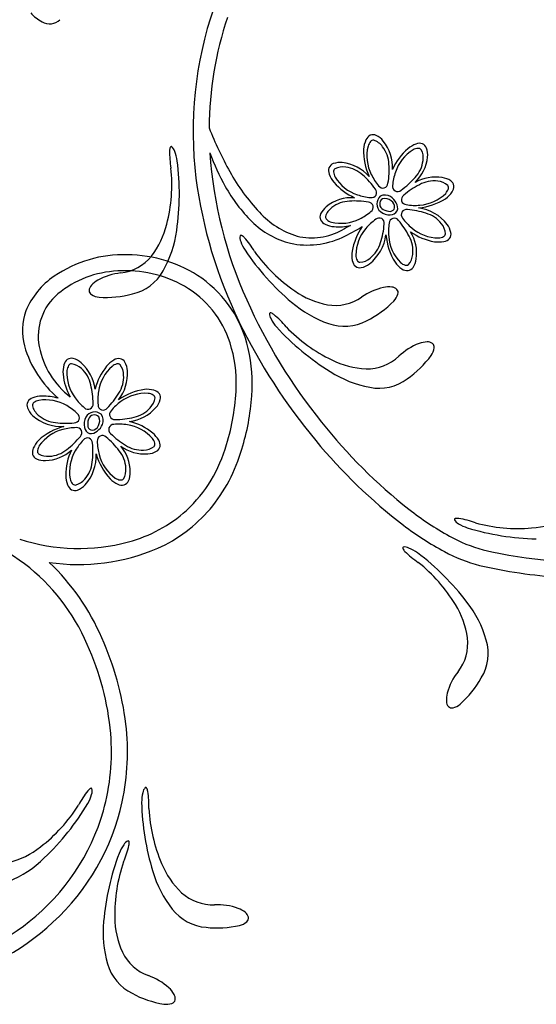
# Model space of a CAD drawing. Extents: x -4 to 4, y -4.07 to 4.07.
# Tile 10 of 40: x 0.13 to 0.87, y -4.03 to -2.62. Entities that reach past the tile are written whole.
import ezdxf

# ---------------------------------------------------------------- set-up
doc = ezdxf.new("R2010")
doc.units = 0

msp = doc.modelspace()

# ---------------------------------------------------------------- linework, layer by layer
at = {"color": 7, "linetype": 'CONTINUOUS'}
for centre, radius, start, end in [((0.915974, -2.777707), 0.542019, 160.929435, 187.142625), ((0.183601, -2.570623), 0.056421, 220.838932, 242.078197), ((0.911185, -2.776298), 0.514141, 161.602817, 179.608122), ((0.167951, -2.602012), 0.021376, 239.745958, 314.006726), ((0.858642, -2.593118), 0.495319, 201.267578, 209.317074), ((0.634838, -2.795595), 0.01381, 117.669413, 156.822234), ((0.632445, -2.79284), 0.010294, 64.04891, 112.990626), ((0.623865, -2.810653), 0.030066, 39.242807, 64.202085), ((0.342488, -2.80114), 0.001456, 74.694444, 165.605784), ((0.335489, -2.80989), 0.012554, 15.782849, 53.973746), ((0.658816, -2.806918), 0.040321, 155.440192, 174.647624), ((0.599998, -2.829281), 0.060338, 356.984241, 398.604562), ((0.708112, -2.83373), 0.040322, 110.439687, 129.646891), ((0.699165, -2.808768), 0.013811, 72.671011, 111.823164), ((0.699421, -2.805128), 0.010294, 19.048336, 67.990709), ((0.472004, -2.806787), 0.13187, 179.549301, 190.33311), ((0.35379, -2.805759), 0.013652, 158.605816, 179.963231), ((0.292713, -2.828943), 0.059279, 8.638028, 22.272753), ((0.713796, -2.691771), 0.336761, 200.325161, 209.350765), ((1.012436, -2.766528), 0.615881, 183.930406, 204.264098), ((0.709163, -2.805192), 0.090516, 178.711684, 204.518992), ((0.737608, -2.866846), 0.084656, 130.717517, 156.030943), ((0.680759, -2.811656), 0.030065, 354.24211, 379.202067), ((-0.01048, -2.866931), 0.364826, 351.584459, 367.384702), ((0.578625, -2.83389), 0.010293, 109.046228, 157.98882), ((0.585154, -2.852553), 0.030066, 84.242142, 109.200741), ((0.581303, -2.882997), 0.060748, 41.486061, 83.508873), ((0.651998, -2.808427), 0.059005, 313.68512, 353.924023), ((0.112087, -2.853749), 0.231362, 345.654472, 365.78191), ((0.675883, -2.698726), 0.284268, 208.793892, 223.345995), ((0.582265, -2.834146), 0.01381, 162.669645, 201.822466), ((0.60723, -2.825197), 0.040325, 200.440275, 219.646568), ((1.036153, -2.759638), 0.663519, 187.400525, 206.018861), ((0.640339, -2.795708), 0.084648, 220.716576, 246.032492), ((0.722245, -2.903732), 0.060335, 80.909269, 119.261956), ((0.727474, -2.873908), 0.030063, 56.809159, 81.76889), ((0.738319, -2.857379), 0.010293, 8.020834, 56.964302), ((0.734724, -2.856747), 0.013811, 324.18853, 363.33957), ((0.611918, -2.751258), 0.218811, 208.849198, 225.414523), ((0.649685, -2.884535), 0.015284, 58.767816, 116.707108), ((0.712662, -2.84203), 0.040325, 306.366763, 325.572374), ((0.602779, -2.933311), 0.060336, 86.983605, 128.6057), ((0.652501, -2.881878), 0.014653, 131.370822, 229.951557), ((0.650669, -2.882068), 0.008771, 122.656242, 244.365923), ((0.649308, -2.888331), 0.014058, 50.126475, 103.880517), ((0.64513, -2.890724), 0.022948, 26.665886, 57.054743), ((0.653142, -2.886244), 0.010126, 353.486523, 419.242356), ((0.654399, -2.887782), 0.013431, 341.045993, 393.210636), ((0.686582, -2.791863), 0.096582, 276.680968, 301.171564), ((0.558768, -2.812097), 0.121299, 222.373883, 253.009498), ((0.566337, -2.900865), 0.010293, 154.048144, 202.991393), ((0.58415, -2.909445), 0.030065, 129.241666, 154.201397), ((0.656316, -2.876632), 0.021129, 231.186572, 272.407027), ((0.657266, -2.871247), 0.021419, 240.976276, 270.70376), ((0.657319, -2.886396), 0.011347, 269.412624, 329.564162), ((0.656883, -2.88628), 0.006417, 275.781354, 350.012258), ((0.689177, -2.950176), 0.062982, 38.045848, 82.114235), ((0.220055, -2.883404), 0.11943, 321.987741, 346.604305), ((0.542998, -2.822294), 0.119841, 225.041676, 255.873116), ((0.569093, -2.898472), 0.013811, 207.669385, 246.821538), ((0.580417, -2.874493), 0.040324, 245.439843, 264.646364), ((0.583402, -2.841582), 0.073369, 264.724156, 283.046713), ((1.236939, -4.147629), 1.389209, 117.291372, 117.832014), ((0.714694, -2.929356), 0.030063, 11.807804, 36.767535), ((0.190214, -2.8987), 0.161657, 330.504179, 352.312953), ((0.442715, -2.928439), 0.001456, 55.702762, 146.612738), ((0.437275, -2.939368), 0.013652, 41.348117, 62.705077), ((0.544754, -2.843386), 0.087385, 255.803265, 299.921996), ((0.49482, -2.724653), 0.225614, 294.430039, 302.749168), ((0.69124, -2.965415), 0.090184, 145.553962, 170.175284), ((0.588101, -2.918272), 0.063349, 308.143625, 352.541374), ((0.738991, -2.918943), 0.088401, 184.900947, 212.077947), ((0.735107, -2.852596), 0.084844, 234.713929, 260.229962), ((0.63627, -2.952944), 0.058732, 352.023241, 391.96434), ((0.734051, -2.925337), 0.010293, 323.018959, 371.961551), ((0.453748, -2.93039), 0.012553, 167.337174, 205.529185), ((0.498453, -2.916465), 0.059275, 199.038357, 212.673996), ((0.349158, -3.018182), 0.131873, 30.978456, 41.762266), ((0.53815, -2.821645), 0.119386, 258.205711, 294.748248), ((0.726765, -2.896345), 0.040321, 261.362511, 280.569715), ((0.731957, -2.92235), 0.01381, 279.18672, 318.339319), ((0.274315, -3.130105), 0.175212, 88.346174, 124.644039), ((0.278031, -3.145262), 0.190301, 55.27618, 89.59646), ((0.751278, -2.744837), 0.364834, 213.927083, 229.727098), ((0.650514, -2.815846), 0.231373, 215.530322, 235.65685), ((0.642244, -2.95608), 0.040323, 171.366411, 190.572932), ((0.262487, -2.915221), 0.066413, 276.53444, 321.070324), ((0.616239, -2.961273), 0.013811, 189.187845, 228.338662), ((0.609232, -2.944011), 0.030064, 281.807847, 306.76803), ((0.696557, -2.941983), 0.040322, 216.364013, 235.570534), ((0.664679, -2.95679), 0.030064, 326.808813, 351.768544), ((0.272119, -3.123304), 0.145143, 92.532558, 129.496089), ((0.279107, -3.06725), 0.086523, 96.011744, 118.93308), ((0.277369, -3.147978), 0.170076, 60.327071, 93.932196), ((0.271381, -2.944904), 0.068261, 283.202324, 330.716066), ((0.613251, -2.963369), 0.010293, 233.019178, 281.961333), ((0.68184, -2.964042), 0.01381, 234.186616, 273.338547), ((0.681209, -2.967636), 0.010293, 278.019055, 326.962304), ((0.23481, -3.076954), 0.109051, 123.443331, 157.803945), ((0.255259, -3.023573), 0.036762, 119.337163, 137.866247), ((0.289243, -3.125462), 0.167652, 12.312524, 54.571034), ((0.230852, -3.071871), 0.079212, 130.124049, 190.974632), ((0.23667, -3.007325), 0.012084, 135.867095, 174.758802), ((0.231806, -3.006207), 0.007169, 180.110609, 238.035506), ((0.24925, -2.870052), 0.146257, 265.966242, 284.94585), ((0.289257, -3.125416), 0.14459, 17.592494, 59.994285), ((0.588987, -2.909404), 0.119431, 234.707518, 259.323856), ((0.665998, -3.08648), 0.086523, 102.378848, 125.300638), ((0.655077, -3.03793), 0.036761, 83.445735, 101.97482), ((0.658313, -3.013455), 0.012084, 46.552195, 85.44368), ((0.644488, -3.004398), 0.024643, 316.234259, 343.330356), ((0.66123, -3.009404), 0.007169, 343.274698, 401.200025), ((0.241076, -2.991394), 0.024644, 237.9823, 265.078172), ((1.181713, -2.693577), 0.80019, 204.045264, 218.849349), ((0.621498, -2.901194), 0.161657, 228.998636, 250.807637), ((0.578118, -2.961315), 0.066414, 260.241188, 304.776631), ((0.558246, -2.918652), 0.146254, 296.365266, 315.345329), ((0.213232, -3.064254), 0.084351, 160.254858, 194.957325), ((0.496304, -3.040104), 0.012554, 175.782006, 213.972903), ((0.485104, -3.039794), 0.001456, 64.144389, 155.056899), ((0.481327, -3.051403), 0.013652, 49.789261, 71.146448), ((1.191872, -2.687228), 0.835226, 205.796749, 219.792497), ((0.53848, -3.019765), 0.059276, 207.481919, 221.11733), ((0.405734, -3.142301), 0.131875, 39.420601, 50.204182), ((0.591034, -2.989482), 0.068262, 250.595715, 298.109677), ((0.763359, -2.812892), 0.364819, 222.36917, 238.169641), ((0.67412, -2.897911), 0.231375, 223.973227, 244.099528), ((0.243788, -3.139552), 0.192205, 357.99023, 377.512592), ((0.729169, -3.163342), 0.086524, 110.820894, 133.74223), ((0.711239, -3.116921), 0.036762, 91.888521, 110.417378), ((0.710846, -3.092235), 0.012084, 54.994189, 93.885674), ((0.713136, -3.0878), 0.007169, 351.718163, 409.64392), ((0.282428, -3.041745), 0.15706, 196.375328, 229.498527), ((0.272503, -3.06326), 0.121741, 191.22126, 232.071562), ((0.224499, -3.141361), 0.234304, 356.035592, 372.734968), ((0.69584, -3.085306), 0.024643, 324.676054, 351.772152), ((0.201847, -3.116271), 0.013811, 127.736234, 166.887496), ((0.199009, -3.113976), 0.010294, 74.115101, 123.057256), ((0.193674, -3.133014), 0.030064, 49.307044, 74.267228), ((0.173426, -3.155529), 0.060341, 7.04863, 48.669173), ((0.280659, -3.141017), 0.040324, 120.503573, 139.709866), ((0.267486, -3.118), 0.013811, 82.735902, 121.887388), ((0.267102, -3.11437), 0.010293, 29.111888, 78.055355), ((0.249869, -3.12406), 0.030064, 4.306452, 29.266636), ((0.626995, -2.999491), 0.11943, 243.149805, 267.766143), ((0.623866, -3.052435), 0.066413, 268.683787, 313.219671), ((0.597942, -3.013148), 0.146257, 304.807892, 323.7875), ((0.227435, -3.123232), 0.040323, 165.503862, 184.71061), ((0.315495, -3.16847), 0.084665, 140.783474, 166.095541), ((0.219215, -3.125589), 0.060752, 321.552398, 363.573659), ((0.657948, -2.986597), 0.161655, 237.441265, 259.250266), ((0.269512, -3.118387), 0.082667, 185.661901, 209.653687), ((0.640776, -3.078401), 0.06826, 259.037835, 306.552016), ((0.318172, -3.237886), 0.090517, 98.776719, 124.584028), ((0.307674, -3.188615), 0.040322, 75.504788, 94.712447), ((0.314633, -3.163027), 0.01381, 37.73434, 76.887384), ((0.126999, -3.13524), 0.309074, 342.624886, 357.950623), ((0.145664, -3.171093), 0.010293, 153.085138, 202.027511), ((0.148249, -3.173668), 0.013811, 109.253884, 148.40626), ((0.157906, -3.198367), 0.040324, 91.429169, 110.635462), ((0.158572, -3.235759), 0.077721, 73.671927, 91.232327), ((0.29789, -3.154855), 0.030064, 319.306645, 344.266376), ((0.316927, -3.16019), 0.010294, 344.113218, 393.055153), ((0.11989, -3.134429), 0.339143, 342.898865, 356.089125), ((0.164024, -3.163752), 0.030066, 201.873752, 226.83235), ((0.232762, -3.195499), 0.014654, 51.438787, 150.017251), ((0.275377, -3.134613), 0.060336, 277.048293, 318.671718), ((0.185672, -3.13845), 0.063349, 228.207472, 272.606324), ((0.238594, -3.198338), 0.021129, 151.251184, 192.470308), ((0.244062, -3.198331), 0.021418, 161.041717, 190.770779), ((0.232255, -3.193727), 0.008772, 42.723004, 164.432004), ((0.225849, -3.193482), 0.01406, 330.193486, 383.943408), ((0.229654, -3.193189), 0.015284, 338.83317, 396.772248), ((0.262436, -3.276673), 0.08466, 50.782927, 76.095673), ((1.153013, -2.724369), 0.758547, 218.397776, 231.805028), ((0.211379, -3.287132), 0.088397, 104.964981, 132.143789), ((0.229155, -3.201032), 0.011347, 189.477155, 249.626983), ((0.229195, -3.200581), 0.006418, 195.849176, 270.073695), ((0.22728, -3.198398), 0.013433, 261.112332, 313.275018), ((0.228576, -3.196893), 0.010126, 273.548555, 339.309447), ((0.222762, -3.189784), 0.022951, 306.731872, 337.119152), ((0.181279, -3.249381), 0.040321, 136.428055, 155.635486), ((0.289889, -3.24184), 0.040324, 30.504209, 49.711185), ((0.312905, -3.228667), 0.013811, 352.735457, 391.887833), ((1.137221, -2.740032), 0.759459, 219.370303, 232.622466), ((0.156988, -3.238746), 0.01381, 154.252927, 193.405525), ((0.159951, -3.191937), 0.058732, 272.088031, 312.030019), ((0.276032, -3.271718), 0.084847, 154.778748, 180.294781), ((0.223434, -3.267989), 0.060336, 0.974373, 39.32706), ((0.304997, -3.182163), 0.05901, 233.752295, 273.988976), ((0.306844, -3.211049), 0.030065, 274.306679, 299.26641), ((0.316534, -3.228283), 0.010294, 299.113741, 348.055895), ((0.224308, -3.172536), 0.205172, 313.089356, 344.450197), ((0.216329, -3.168354), 0.237026, 320.16381, 343.881731), ((0.153338, -3.238753), 0.010293, 198.085087, 247.027679), ((0.161129, -3.22058), 0.030065, 246.873713, 271.83367), ((0.171921, -3.243547), 0.062986, 318.112127, 362.178528), ((0.327349, -3.213322), 0.096585, 196.747001, 221.237597), ((0.231497, -3.271148), 0.040323, 181.428941, 200.63569), ((0.282512, -3.247774), 0.040323, 226.428396, 245.635145), ((0.271883, -3.275716), 0.010293, 288.084869, 337.027898), ((0.253711, -3.267925), 0.030065, 336.873582, 361.833313), ((0.206799, -3.280805), 0.013811, 199.252994, 238.404256), ((0.204223, -3.283391), 0.010294, 243.082992, 292.025803), ((0.196883, -3.265034), 0.030064, 291.873592, 316.834003), ((0.271877, -3.272067), 0.013811, 244.251303, 283.403456), ((0.228933, -3.171275), 0.202977, 284.919112, 311.892713), ((0.235847, -3.182083), 0.213254, 294.178859, 319.63717), ((0.957746, -2.970749), 0.444174, 231.949085, 240.929152), ((0.750584, -3.335369), 0.001456, 94.837878, 185.748829), ((0.760374, -3.32992), 0.012554, 206.465728, 244.657071), ((0.75326, -3.347279), 0.013651, 80.473779, 101.831648), ((0.734639, -3.464026), 0.131873, 70.105509, 80.889546), ((0.852042, -3.228296), 0.119433, 273.835047, 298.451385), ((-0.066604, -3.671082), 0.336844, 53.850791, 80.318873), ((0.946848, -2.98691), 0.44771, 232.802916, 241.751176), ((0.786266, -3.290907), 0.059275, 238.165851, 251.801718), ((0.874087, -2.99822), 0.364837, 253.054909, 268.854924), ((0.84073, -3.116893), 0.231375, 254.658142, 274.78467), ((0.209768, -3.104474), 0.272463, 251.880464, 285.196872), ((0.840146, -3.186886), 0.198138, 240.282816, 255.511355), ((0.950064, -2.696225), 0.700885, 256.846881, 289.621015), ((0.20946, -3.111261), 0.288712, 261.657873, 293.199304), ((0.676479, -3.376163), 0.001456, 120.301411, 211.212167), ((0.687684, -3.371319), 0.013652, 204.210473, 225.567433), ((0.677833, -3.387285), 0.012554, 61.386516, 99.577636), ((0.661522, -3.431181), 0.059281, 54.245023, 67.879519), ((0.771125, -3.287567), 0.131874, 225.15465, 235.93823), ((0.47654, -3.674406), 0.364839, 37.189395, 52.989182), ((0.838076, -3.193473), 0.214275, 241.229836, 255.774179), ((-0.043075, -3.627776), 0.28807, 23.120248, 52.548644), ((-0.060883, -3.636102), 0.330758, 23.288066, 46.314224), ((0.552874, -3.577602), 0.23137, 31.259615, 51.38637), ((0.95164, -2.678253), 0.741788, 257.051133, 266.090238), ((0.649602, -3.521199), 0.119432, 7.592906, 32.209244), ((0.639658, -3.553221), 0.161656, 16.109066, 37.918067), ((-0.142576, -3.67961), 0.423065, 6.861142, 24.326302), ((0.702023, -3.513138), 0.066413, 322.139549, 366.675212), ((-0.136878, -3.677979), 0.394163, 5.113956, 24.477724), ((0.729457, -3.52755), 0.06826, 328.806732, 376.321132), ((0.82228, -3.607622), 0.086523, 141.61669, 164.538253), ((0.660489, -3.490997), 0.146257, 311.571489, 330.551324), ((0.774388, -3.594106), 0.036761, 164.941887, 183.470972), ((0.749774, -3.596021), 0.012084, 181.473281, 220.364988), ((0.745572, -3.598715), 0.007169, 225.716864, 283.642191), ((0.741474, -3.581728), 0.024643, 283.586828, 310.682926), ((-0.063362, -3.668973), 0.34315, 347.942908, 366.677808), ((-0.056351, -3.669142), 0.313173, 344.298502, 364.816816), ((0.326119, -3.807013), 0.131877, 141.482522, 152.266102), ((0.171304, -3.713905), 0.059274, 330.568684, 344.204551), ((0.233678, -3.733311), 0.013652, 120.537715, 141.894221), ((0.227629, -3.722707), 0.001456, 36.634628, 127.545578), ((0.216724, -3.725279), 0.012553, 337.713025, 375.90526), ((0.359369, -3.741559), 0.059281, 166.422826, 180.057323), ((0.314203, -3.729191), 0.012554, 134.724248, 172.914922), ((0.305961, -3.721601), 0.001456, 23.082243, 113.994753), ((0.295488, -3.727875), 0.013651, 8.734341, 30.091074), ((0.178779, -3.746763), 0.131879, 358.362424, 369.145776), ((0.013794, -3.622057), 0.231369, 307.587202, 327.713958), ((-0.090823, -3.55687), 0.364823, 313.517232, 329.317704), ((-0.051875, -3.669716), 0.331765, 312.635618, 347.654038), ((0.664826, -3.733267), 0.364834, 181.311682, 197.111697), ((-0.056181, -3.667106), 0.313567, 308.452868, 343.931877), ((0.541688, -3.738762), 0.231383, 182.915715, 203.041333), ((0.32275, -3.83697), 0.059279, 144.428402, 158.063127), ((0.153359, -3.774162), 0.131876, 336.36682, 347.150172), ((0.285505, -3.808588), 0.012554, 112.72913, 150.919582), ((0.280705, -3.798464), 0.001456, 1.089712, 92.002807), ((0.268645, -3.800359), 0.013652, 346.73855, 368.09551), ((0.080514, -3.71198), 0.119431, 283.920523, 308.536861), ((0.609073, -3.943685), 0.364825, 159.316086, 175.116329), ((0.04759, -3.705623), 0.161658, 292.436716, 314.24549), ((0.492836, -3.902662), 0.231372, 160.91955, 181.046078), ((0.439427, -3.784407), 0.119431, 202.092074, 226.708412), ((0.471235, -3.795016), 0.161656, 196.383374, 218.192376), ((0.402291, -3.822275), 0.066413, 227.625804, 272.161909), ((0.408849, -3.97507), 0.086524, 69.763182, 92.684518), ((0.397988, -3.852962), 0.068261, 217.980148, 265.49433), ((0.425819, -3.928289), 0.036762, 50.829305, 69.358162), ((0.441738, -3.909417), 0.012084, 13.937987, 52.829472), ((-0.048768, -3.680542), 0.298446, 276.074991, 308.942523), ((-0.051751, -3.674368), 0.328273, 280.070846, 313.169581), ((0.406452, -3.928436), 0.161655, 174.387685, 196.196686), ((0.380932, -3.906685), 0.11943, 180.096586, 204.712924), ((0.434974, -3.894336), 0.024643, 283.618208, 310.714306), ((0.446378, -3.907577), 0.007169, 310.660263, 368.585805), ((0.408548, -3.775623), 0.146258, 263.750246, 282.729853), ((0.332318, -3.927888), 0.066412, 205.630568, 250.166452), ((0.316834, -3.95473), 0.06826, 195.984536, 243.498717), ((0.281171, -4.072016), 0.086524, 47.767448, 70.688784), ((0.355591, -3.886976), 0.146256, 241.754819, 260.734426), ((0.314426, -4.034997), 0.036762, 28.834075, 47.362932), ((0.335632, -4.006944), 0.024643, 261.621984, 288.718081), ((0.341247, -4.023492), 0.007168, 288.662447, 346.587989), ((0.336255, -4.023461), 0.012084, 351.941283, 390.832768)]:
    msp.add_arc(centre, radius, start, end, dxfattribs=at)
at = {"color": 2, "linetype": 'CONTINUOUS'}
for centre, radius, start, end in [((0.682788, -2.812932), 0.059271, 166.426457, 206.825095), ((0.642957, -2.804357), 0.018568, 139.732531, 163.299208), ((0.632812, -2.795837), 0.00532, 84.733325, 139.120451), ((0.625627, -2.814533), 0.02519, 35.660563, 72.265203), ((0.612845, -2.826172), 0.042408, 1.504535, 38.370489), ((0.720814, -2.854935), 0.059275, 121.427438, 161.82341), ((0.698709, -2.820704), 0.018567, 94.731163, 118.298748), ((0.69756, -2.807506), 0.00532, 39.734532, 94.121441), ((0.67926, -2.815645), 0.025189, 350.658974, 387.265401), ((0.546289, -2.832999), 0.109238, 349.883335, 364.168354), ((0.661992, -2.814838), 0.042407, 316.504768, 353.371615), ((0.581004, -2.83575), 0.00532, 129.739381, 184.126291), ((0.594202, -2.834602), 0.018567, 184.73052, 208.297878), ((0.589144, -2.854051), 0.025191, 80.661552, 117.265746), ((0.588336, -2.871317), 0.042406, 46.503984, 83.371277), ((0.546098, -2.923209), 0.109241, 34.883005, 49.167796), ((0.695416, -2.808819), 0.072424, 205.219948, 220.590404), ((0.732678, -2.860959), 0.072454, 160.224429, 175.588268), ((0.628429, -2.8125), 0.059269, 211.426067, 251.825816), ((0.646489, -2.851798), 0.00735, 214.320227, 356.968424), ((0.667661, -2.856747), 0.00735, 169.318932, 311.964104), ((0.61011, -2.772608), 0.109229, 304.881576, 319.167966), ((0.748287, -2.95191), 0.109236, 116.842345, 131.127364), ((0.719849, -2.89135), 0.042407, 82.64062, 119.506574), ((0.723238, -2.8744), 0.025191, 48.745507, 85.348584), ((0.735561, -2.858609), 0.00532, 341.888924, 396.275833), ((0.63445, -2.800669), 0.072417, 250.219183, 265.591008), ((0.630245, -2.865649), 0.00735, 259.318541, 401.966739), ((0.680553, -2.875717), 0.00735, 124.045143, 266.687894), ((0.695164, -2.824585), 0.059268, 274.183841, 314.5847), ((0.723032, -2.854304), 0.018567, 317.714008, 341.280232), ((0.599669, -2.920463), 0.042405, 91.503418, 128.371605), ((0.606496, -2.987035), 0.109251, 79.883434, 94.167083), ((0.625296, -2.886821), 0.00735, 304.318569, 446.960563), ((0.692181, -2.811642), 0.072423, 260.420253, 275.79071), ((0.588032, -2.907685), 0.025191, 125.661038, 162.265455), ((0.582338, -2.837928), 0.072385, 295.216745, 310.595187), ((0.680237, -2.897458), 0.00735, 79.044939, 221.68769), ((0.674264, -2.999209), 0.109215, 71.842699, 86.130458), ((0.696971, -2.936295), 0.042404, 37.637938, 74.506572), ((0.569335, -2.900499), 0.00532, 174.733975, 229.119802), ((0.577855, -2.890355), 0.018567, 229.729805, 253.297843), ((0.586428, -2.850514), 0.05928, 256.430106, 296.823413), ((0.67822, -2.963092), 0.072431, 125.419792, 140.788195), ((0.64113, -2.909555), 0.00735, 349.048257, 491.6901), ((0.539357, -2.903572), 0.109239, 341.84188, 356.1269), ((0.726925, -2.921499), 0.072402, 170.417272, 185.792291), ((0.662871, -2.90987), 0.00735, 34.048076, 176.689011), ((0.586655, -2.977617), 0.109263, 26.842723, 41.124546), ((0.733763, -2.860378), 0.072415, 215.418738, 230.790791), ((0.711353, -2.926709), 0.025189, 3.744034, 40.350015), ((0.66696, -2.956043), 0.059274, 139.186378, 179.583684), ((0.726725, -2.871631), 0.05927, 229.185242, 269.584103), ((0.731231, -2.924257), 0.005319, 296.888316, 351.275009), ((0.602291, -2.926288), 0.042406, 307.639765, 344.506389), ((0.714006, -2.92448), 0.059272, 184.185533, 224.582839), ((0.647238, -2.949167), 0.042407, 352.64062, 389.506574), ((0.725416, -2.912353), 0.018567, 272.712528, 296.278979), ((0.626233, -2.954734), 0.018566, 182.71407, 206.281655), ((0.664189, -2.952557), 0.025189, 318.743383, 355.349587), ((0.614331, -2.960549), 0.005319, 206.888424, 261.2749), ((0.611878, -2.94067), 0.02519, 273.745797, 310.350884), ((0.684284, -2.952349), 0.018568, 227.713217, 251.279214), ((0.679978, -2.964878), 0.00532, 251.886421, 306.272031), ((0.25209, -3.124961), 0.059274, 176.491963, 216.889713), ((0.211369, -3.12348), 0.018567, 149.794537, 173.362802), ((0.199893, -3.116865), 0.00532, 94.800379, 149.184907), ((0.196086, -3.136528), 0.02519, 45.72606, 82.332264), ((0.185535, -3.150222), 0.042409, 11.568963, 48.435141), ((0.296868, -3.159672), 0.059272, 131.49145, 171.890088), ((0.269123, -3.129831), 0.018566, 104.795897, 128.364615), ((0.265686, -3.117038), 0.00532, 49.799643, 104.185687), ((0.249089, -3.128251), 0.025191, 0.726427, 37.331514), ((0.231943, -3.130472), 0.042411, 326.569518, 363.434133), ((0.12118, -3.168578), 0.109255, 359.948818, 374.232467), ((0.309582, -3.163533), 0.072432, 170.284724, 185.654039), ((0.148629, -3.171663), 0.005319, 126.953794, 181.342219), ((0.156434, -3.182366), 0.018566, 102.774099, 126.343045), ((0.162264, -3.222692), 0.05927, 59.249674, 99.649645), ((0.263822, -3.118689), 0.07245, 215.287728, 230.653165), ((0.173471, -3.097956), 0.109241, 314.948097, 329.233345), ((0.312203, -3.22499), 0.072433, 125.285973, 140.654832), ((0.305942, -3.213271), 0.059273, 86.490542, 126.889847), ((0.307425, -3.172551), 0.018567, 59.796914, 83.364726), ((0.294374, -3.157266), 0.025192, 315.725195, 352.328271), ((0.31404, -3.161074), 0.00532, 4.79843, 59.186855), ((0.167775, -3.165774), 0.025192, 193.809326, 230.411956), ((0.157298, -3.235007), 0.072421, 45.483931, 60.855071), ((0.22314, -3.169575), 0.00735, 224.388454, 367.023792), ((0.244852, -3.170748), 0.00735, 179.386813, 322.028202), ((0.261329, -3.184321), 0.00735, 134.38405, 277.031491), ((0.280683, -3.146718), 0.042406, 281.568502, 318.436243), ((0.18026, -3.153821), 0.042407, 227.704305, 264.571152), ((0.191624, -3.087904), 0.109221, 261.907077, 276.194607), ((0.203523, -3.189139), 0.00735, 269.10909, 411.753808), ((0.262327, -3.082357), 0.109259, 269.94861, 284.231575), ((0.201564, -3.263502), 0.059272, 104.249919, 144.64878), ((0.206758, -3.27571), 0.072412, 90.482773, 105.855739), ((0.207012, -3.2106), 0.00735, 314.110322, 456.756401), ((0.260156, -3.206033), 0.00735, 89.385269, 232.027415), ((0.267369, -3.270796), 0.072465, 80.287424, 95.649439), ((0.271233, -3.258047), 0.05927, 41.490561, 81.890976), ((0.127003, -3.147419), 0.109237, 306.907705, 321.193409), ((0.268137, -3.271755), 0.072421, 135.484641, 150.855781), ((0.222269, -3.225531), 0.00735, 359.108678, 501.753547), ((0.243731, -3.222042), 0.00735, 44.113913, 186.757269), ((0.308847, -3.222296), 0.072417, 180.483344, 195.855169), ((0.180536, -3.302062), 0.109255, 36.908051, 51.191244), ((0.33295, -3.134651), 0.109243, 224.948211, 239.233231), ((0.301074, -3.230304), 0.018566, 14.796911, 38.365629), ((0.155839, -3.237059), 0.00532, 171.953508, 226.340634), ((0.168928, -3.239109), 0.018568, 147.776431, 171.343335), ((0.165589, -3.202077), 0.042406, 272.703516, 309.571033), ((0.255825, -3.266791), 0.059272, 149.250486, 189.64868), ((0.121015, -3.237429), 0.109241, 351.907803, 366.192595), ((0.235207, -3.263465), 0.042407, 2.703396, 39.57069), ((0.300432, -3.193125), 0.04241, 236.569241, 273.434078), ((0.302654, -3.210272), 0.025189, 270.724844, 307.332389), ((0.313866, -3.226867), 0.00532, 319.802871, 374.189348), ((0.165212, -3.219358), 0.02519, 238.809352, 275.414439), ((0.296631, -3.227493), 0.05927, 194.24902, 234.648769), ((0.186954, -3.248795), 0.042404, 317.702558, 354.571861), ((0.252489, -3.263842), 0.02519, 328.809017, 365.414774), ((0.215497, -3.27262), 0.018566, 192.774326, 216.342818), ((0.198905, -3.26128), 0.025191, 283.810153, 320.414124), ((0.272239, -3.260126), 0.018568, 237.779122, 261.344892), ((0.270189, -3.273215), 0.00532, 261.950818, 316.336644), ((0.204793, -3.280424), 0.00532, 216.95566, 271.343435)]:
    msp.add_arc(centre, radius, start, end, dxfattribs=at)

doc.saveas('drawing.dxf')
